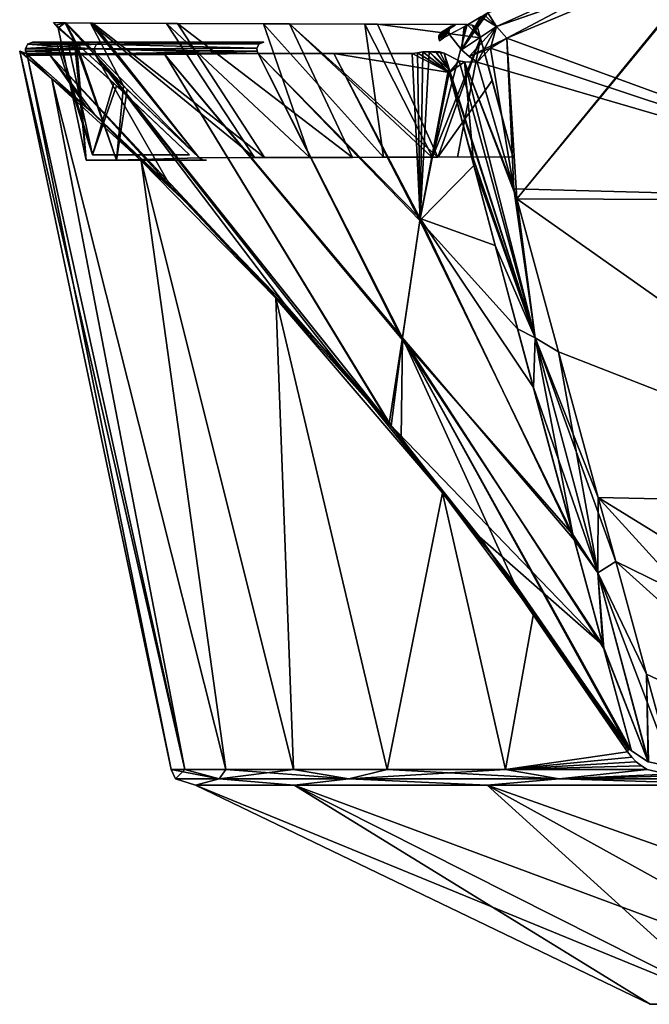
# Model space of a CAD drawing. Header units: millimetres. Extents: x -115 to 115, y -44 to 583.
# Tile 9 of 102: x -103 to -76, y 138 to 180. Entities that reach past the tile are written whole.
import ezdxf

# ---------------------------------------------------------------- set-up
doc = ezdxf.new("R2010")
doc.units = ezdxf.units.MM
doc.header["$LTSCALE"] = 67.002822
for name, color, linetype in [('236', 7, 'CONTINUOUS'), ('241', 7, 'CONTINUOUS'), ('242', 7, 'CONTINUOUS'), ('248', 7, 'CONTINUOUS'), ('250', 7, 'CONTINUOUS'), ('251', 7, 'CONTINUOUS'), ('252', 7, 'CONTINUOUS'), ('254', 7, 'CONTINUOUS'), ('274', 7, 'CONTINUOUS'), ('278', 7, 'CONTINUOUS'), ('279', 7, 'CONTINUOUS'), ('280', 7, 'CONTINUOUS'), ('281', 7, 'CONTINUOUS'), ('283', 7, 'CONTINUOUS'), ('284', 7, 'CONTINUOUS'), ('303', 7, 'CONTINUOUS'), ('304', 7, 'CONTINUOUS'), ('305', 7, 'CONTINUOUS'), ('308', 7, 'CONTINUOUS'), ('309', 7, 'CONTINUOUS'), ('432', 7, 'CONTINUOUS'), ('433', 7, 'CONTINUOUS'), ('434', 7, 'CONTINUOUS')]:
    doc.layers.add(name, color=color, linetype=linetype)

msp = doc.modelspace()

# ---------------------------------------------------------------- linework, layer by layer
at = {"layer": '236', "color": 7, "linetype": 'Continuous'}
for points in [[(-76.248, 138.279, -8.014), (-76.248, 138.279, 8.014), (-95.476, 147.547, -10.035), (-76.248, 138.279, -8.014)], [(-91.303, 147.547, -29.666), (-76.248, 138.279, -8.014), (-95.476, 147.547, -10.035), (-91.303, 147.547, -29.666)], [(-76.248, 138.279, 8.014), (-72.916, 138.279, 23.692), (-95.476, 147.547, 10.035), (-76.248, 138.279, 8.014)], [(-95.476, 147.547, -10.035), (-76.248, 138.279, 8.014), (-95.476, 147.547, 10.035), (-95.476, 147.547, -10.035)], [(-95.476, 147.547, 10.035), (-72.916, 138.279, 23.692), (-91.303, 147.547, 29.666), (-95.476, 147.547, 10.035)], [(-72.916, 138.279, -23.692), (-76.248, 138.279, -8.014), (-91.303, 147.547, -29.666), (-72.916, 138.279, -23.692)], [(-83.14, 147.547, -48.001), (-72.916, 138.279, -23.692), (-91.303, 147.547, -29.666), (-83.14, 147.547, -48.001)], [(-72.916, 138.279, 23.692), (-66.397, 138.279, 38.334), (-91.303, 147.547, 29.666), (-72.916, 138.279, 23.692)], [(-91.303, 147.547, 29.666), (-66.397, 138.279, 38.334), (-83.14, 147.547, 48.001), (-91.303, 147.547, 29.666)], [(-66.397, 138.279, -38.334), (-72.916, 138.279, -23.692), (-83.14, 147.547, -48.001), (-66.397, 138.279, -38.334)], [(-71.343, 147.547, -64.238), (-66.397, 138.279, -38.334), (-83.14, 147.547, -48.001), (-71.343, 147.547, -64.238)], [(-66.397, 138.279, 38.334), (-56.976, 138.279, 51.301), (-83.14, 147.547, 48.001), (-66.397, 138.279, 38.334)], [(-83.14, 147.547, 48.001), (-56.976, 138.279, 51.301), (-71.343, 147.547, 64.238), (-83.14, 147.547, 48.001)]]:
    msp.add_3dface(points, dxfattribs=at)
at = {"layer": '241', "color": 7, "linetype": 'Continuous'}
for points in [[(-82.307, 179.17, 111.975), (-63.534, 172.296, 115.116), (-73.248, 182.96, 122.57), (-82.307, 179.17, 111.975)], [(-83.001, 178.747, 110.915), (-63.534, 172.296, 115.116), (-82.307, 179.17, 111.975), (-83.001, 178.747, 110.915)], [(-83.556, 178.152, 109.715), (-63.534, 172.296, 115.116), (-83.001, 178.747, 110.915), (-83.556, 178.152, 109.715)], [(-82.006, 172.79, 103.499), (-63.534, 172.296, 115.116), (-83.556, 178.152, 109.715), (-82.006, 172.79, 103.499)], [(-81.889, 172.365, 102.973), (-63.534, 172.296, 115.116), (-82.006, 172.79, 103.499), (-81.889, 172.365, 102.973)], [(-63.534, 172.296, 115.116), (-81.889, 172.365, 102.973), (-63.511, 159.411, 95.943), (-63.534, 172.296, 115.116)], [(-63.511, 159.411, 95.943), (-81.889, 172.365, 102.973), (-80.119, 165.893, 94.331), (-63.511, 159.411, 95.943)], [(-78.441, 159.734, 84.802), (-63.511, 159.411, 95.943), (-80.119, 165.893, 94.331), (-78.441, 159.734, 84.802)], [(-63.511, 159.411, 95.943), (-78.441, 159.734, 84.802), (-59.962, 148.328, 76.775), (-63.511, 159.411, 95.943)], [(-59.962, 148.328, 76.775), (-78.441, 159.734, 84.802), (-77.704, 157.02, 80.078), (-59.962, 148.328, 76.775)], [(-68.064, 148.328, 69.693), (-59.962, 148.328, 76.775), (-77.704, 157.02, 80.078), (-68.064, 148.328, 69.693)], [(-76.405, 152.255, 70.772), (-68.064, 148.328, 69.693), (-77.704, 157.02, 80.078), (-76.405, 152.255, 70.772)], [(-75.335, 148.328, 61.762), (-68.064, 148.328, 69.693), (-76.405, 152.255, 70.772), (-75.335, 148.328, 61.762)]]:
    msp.add_3dface(points, dxfattribs=at)
at = {"layer": '242', "color": 7, "linetype": 'Continuous'}
for points in [[(-82.307, 179.17, -111.975), (-73.249, 182.959, -122.569), (-81.889, 172.365, -102.972), (-82.307, 179.17, -111.975)], [(-73.249, 182.959, -122.569), (-73.143, 183, -122.68), (-81.889, 172.365, -102.972), (-73.249, 182.959, -122.569)], [(-81.889, 172.365, -102.972), (-73.143, 183, -122.68), (-63.534, 172.296, -115.116), (-81.889, 172.365, -102.972)], [(-83.005, 178.744, -110.907), (-82.307, 179.17, -111.975), (-82.006, 172.79, -103.498), (-83.005, 178.744, -110.907)], [(-82.006, 172.79, -103.498), (-82.307, 179.17, -111.975), (-81.889, 172.365, -102.972), (-82.006, 172.79, -103.498)], [(-83.556, 178.152, -109.715), (-83.005, 178.744, -110.907), (-82.006, 172.79, -103.498), (-83.556, 178.152, -109.715)], [(-63.511, 159.411, -95.943), (-81.889, 172.365, -102.972), (-63.534, 172.296, -115.116), (-63.511, 159.411, -95.943)], [(-81.889, 172.365, -102.972), (-63.511, 159.411, -95.943), (-80.119, 165.893, -94.33), (-81.889, 172.365, -102.972)], [(-63.511, 159.411, -95.943), (-78.441, 159.734, -84.802), (-80.119, 165.893, -94.33), (-63.511, 159.411, -95.943)], [(-59.962, 148.328, -76.775), (-68.064, 148.328, -69.693), (-78.441, 159.734, -84.802), (-59.962, 148.328, -76.775)], [(-78.441, 159.734, -84.802), (-68.064, 148.328, -69.693), (-77.704, 157.019, -80.078), (-78.441, 159.734, -84.802)], [(-63.511, 159.411, -95.943), (-59.962, 148.328, -76.775), (-78.441, 159.734, -84.802), (-63.511, 159.411, -95.943)], [(-77.704, 157.019, -80.078), (-68.064, 148.328, -69.693), (-76.405, 152.256, -70.772), (-77.704, 157.019, -80.078)], [(-68.064, 148.328, -69.693), (-75.335, 148.328, -61.762), (-76.405, 152.256, -70.772), (-68.064, 148.328, -69.693)]]:
    msp.add_3dface(points, dxfattribs=at)
at = {"layer": '248', "color": 7, "linetype": 'Continuous'}
for points in [[(-82.75, 179.662, 112.142), (-73.698, 183.738, 122.94), (-83.106, 180.238, 112.213), (-82.75, 179.662, 112.142)], [(-82.307, 179.17, 111.975), (-73.698, 183.738, 122.94), (-82.75, 179.662, 112.142), (-82.307, 179.17, 111.975)], [(-82.307, 179.17, 111.975), (-73.248, 182.96, 122.57), (-73.698, 183.738, 122.94), (-82.307, 179.17, 111.975)]]:
    msp.add_3dface(points, dxfattribs=at)
at = {"layer": '250', "color": 7, "linetype": 'Continuous'}
for points in [[(-82.75, 179.662, 112.142), (-83.106, 180.238, 112.213), (-84.22, 178.674, 109.681), (-82.75, 179.662, 112.142)], [(-83.106, 180.238, 112.213), (-83.255, 180.152, 112.003), (-84.22, 178.674, 109.681), (-83.106, 180.238, 112.213)], [(-83.255, 180.152, 112.003), (-83.401, 180.065, 111.79), (-84.22, 178.674, 109.681), (-83.255, 180.152, 112.003)], [(-84.22, 178.674, 109.681), (-83.401, 180.065, 111.79), (-84.108, 179.655, 110.667), (-84.22, 178.674, 109.681)], [(-84.73, 179.325, 109.521), (-84.22, 178.674, 109.681), (-84.108, 179.655, 110.667), (-84.73, 179.325, 109.521)], [(-83.905, 178.394, 109.714), (-82.75, 179.662, 112.142), (-84.22, 178.674, 109.681), (-83.905, 178.394, 109.714)], [(-83.556, 178.152, 109.715), (-82.75, 179.662, 112.142), (-83.905, 178.394, 109.714), (-83.556, 178.152, 109.715)], [(-83.556, 178.152, 109.715), (-83.001, 178.747, 110.915), (-82.75, 179.662, 112.142), (-83.556, 178.152, 109.715)], [(-83.001, 178.747, 110.915), (-82.307, 179.17, 111.975), (-82.75, 179.662, 112.142), (-83.001, 178.747, 110.915)]]:
    msp.add_3dface(points, dxfattribs=at)
at = {"layer": '251', "color": 7, "linetype": 'Continuous'}
for points in [[(-102.541, 178.437, 9.051), (-99.757, 175.973, 23.189), (-101.616, 178.455, 27.008), (-102.541, 178.437, 9.051)], [(-101.616, 178.455, 27.008), (-89.418, 165.362, 45.179), (-99.71, 178.475, 45.097), (-101.616, 178.455, 27.008)], [(-95.31, 171.689, 34.926), (-89.418, 165.362, 45.179), (-101.616, 178.455, 27.008), (-95.31, 171.689, 34.926)], [(-99.757, 175.973, 23.189), (-95.31, 171.689, 34.926), (-101.616, 178.455, 27.008), (-99.757, 175.973, 23.189)], [(-99.71, 178.475, 45.097), (-87.278, 162.857, 48.106), (-96.775, 178.48, 63.258), (-99.71, 178.475, 45.097)], [(-89.418, 165.362, 45.179), (-87.278, 162.857, 48.106), (-99.71, 178.475, 45.097), (-89.418, 165.362, 45.179)], [(-96.775, 178.48, 63.258), (-86.732, 166.413, 68.241), (-92.82, 178.517, 81.421), (-96.775, 178.48, 63.258)], [(-87.278, 162.857, 48.106), (-86.732, 166.413, 68.241), (-96.775, 178.48, 63.258), (-87.278, 162.857, 48.106)], [(-92.82, 178.517, 81.421), (-85.99, 171.458, 87.904), (-89.626, 178.521, 93.315), (-92.82, 178.517, 81.421)], [(-86.732, 166.413, 68.241), (-85.99, 171.458, 87.904), (-92.82, 178.517, 81.421), (-86.732, 166.413, 68.241)], [(-84.747, 177.723, 107.196), (-86.316, 178.527, 104.095), (-89.626, 178.521, 93.315), (-84.747, 177.723, 107.196)], [(-85.99, 171.458, 87.904), (-84.747, 177.723, 107.196), (-89.626, 178.521, 93.315), (-85.99, 171.458, 87.904)], [(-86.089, 178.542, 104.82), (-86.316, 178.527, 104.095), (-84.747, 177.723, 107.196), (-86.089, 178.542, 104.82)], [(-85.866, 178.585, 105.592), (-86.089, 178.542, 104.82), (-84.747, 177.723, 107.196), (-85.866, 178.585, 105.592)], [(-85.589, 178.593, 106.446), (-85.866, 178.585, 105.592), (-84.747, 177.723, 107.196), (-85.589, 178.593, 106.446)], [(-85.322, 178.604, 107.268), (-85.589, 178.593, 106.446), (-84.955, 178.537, 108.224), (-85.322, 178.604, 107.268)], [(-84.955, 178.537, 108.224), (-85.589, 178.593, 106.446), (-84.747, 177.723, 107.196), (-84.955, 178.537, 108.224)], [(-85.137, 178.588, 107.786), (-85.322, 178.604, 107.268), (-84.955, 178.537, 108.224), (-85.137, 178.588, 107.786)], [(-84.747, 177.723, 107.196), (-85.99, 171.458, 87.904), (-83.7, 173.773, 102.323), (-84.747, 177.723, 107.196)], [(-83.7, 173.773, 102.323), (-85.99, 171.458, 87.904), (-81.851, 166.872, 92.976), (-83.7, 173.773, 102.323)], [(-85.99, 171.458, 87.904), (-86.732, 166.413, 68.241), (-79.51, 158.168, 78.79), (-85.99, 171.458, 87.904)], [(-81.851, 166.872, 92.976), (-85.99, 171.458, 87.904), (-79.51, 158.168, 78.79), (-81.851, 166.872, 92.976)], [(-86.732, 166.413, 68.241), (-87.278, 162.857, 48.106), (-78.248, 153.48, 69.486), (-86.732, 166.413, 68.241)], [(-79.51, 158.168, 78.79), (-86.732, 166.413, 68.241), (-78.248, 153.48, 69.486), (-79.51, 158.168, 78.79)], [(-78.248, 153.48, 69.486), (-87.278, 162.857, 48.106), (-83.46, 158.07, 52.597), (-78.248, 153.48, 69.486)], [(-77.042, 149.004, 58.881), (-78.248, 153.48, 69.486), (-83.46, 158.07, 52.597), (-77.042, 149.004, 58.881)], [(-77.102, 149.059, 58.642), (-77.042, 149.004, 58.881), (-83.46, 158.07, 52.597), (-77.102, 149.059, 58.642)], [(-77.163, 149.114, 58.404), (-77.102, 149.059, 58.642), (-83.46, 158.07, 52.597), (-77.163, 149.114, 58.404)]]:
    msp.add_3dface(points, dxfattribs=at)
at = {"layer": '252', "color": 7, "linetype": 'Continuous'}
for points in [[(-84.076, 179.673, -110.722), (-83.401, 180.065, -111.79), (-84.22, 178.674, -109.681), (-84.076, 179.673, -110.722)], [(-84.22, 178.674, -109.681), (-83.401, 180.065, -111.79), (-82.75, 179.662, -112.142), (-84.22, 178.674, -109.681)], [(-83.401, 180.065, -111.79), (-83.255, 180.152, -112.003), (-82.75, 179.662, -112.142), (-83.401, 180.065, -111.79)], [(-83.255, 180.152, -112.003), (-83.106, 180.238, -112.213), (-82.75, 179.662, -112.142), (-83.255, 180.152, -112.003)], [(-84.73, 179.325, -109.521), (-84.076, 179.673, -110.722), (-84.22, 178.674, -109.681), (-84.73, 179.325, -109.521)], [(-83.905, 178.394, -109.714), (-84.22, 178.674, -109.681), (-82.75, 179.662, -112.142), (-83.905, 178.394, -109.714)], [(-82.307, 179.17, -111.975), (-83.905, 178.394, -109.714), (-82.75, 179.662, -112.142), (-82.307, 179.17, -111.975)], [(-82.307, 179.17, -111.975), (-83.005, 178.744, -110.907), (-83.905, 178.394, -109.714), (-82.307, 179.17, -111.975)], [(-83.005, 178.744, -110.907), (-83.556, 178.152, -109.715), (-83.905, 178.394, -109.714), (-83.005, 178.744, -110.907)]]:
    msp.add_3dface(points, dxfattribs=at)
at = {"layer": '254', "color": 7, "linetype": 'Continuous'}
for points in [[(-82.75, 179.662, -112.142), (-83.106, 180.238, -112.213), (-73.698, 183.738, -122.94), (-82.75, 179.662, -112.142)], [(-73.143, 183, -122.68), (-82.75, 179.662, -112.142), (-73.698, 183.738, -122.94), (-73.143, 183, -122.68)], [(-73.143, 183, -122.68), (-73.249, 182.959, -122.569), (-82.75, 179.662, -112.142), (-73.143, 183, -122.68)], [(-73.249, 182.959, -122.569), (-82.307, 179.17, -111.975), (-82.75, 179.662, -112.142), (-73.249, 182.959, -122.569)]]:
    msp.add_3dface(points, dxfattribs=at)
at = {"layer": '274', "color": 7, "linetype": 'Continuous'}
for points in [[(-96.325, 147.828), (-94.474, 147.828, 18.792), (-96.5, 148.218), (-96.325, 147.828)], [(-96.5, 148.218), (-94.474, 147.828, 18.792), (-95.921, 148.218, 10.557), (-96.5, 148.218)], [(-95.921, 148.218, -10.557), (-96.325, 147.828), (-96.5, 148.218), (-95.921, 148.218, -10.557)], [(-94.474, 147.828, -18.792), (-96.325, 147.828), (-95.921, 148.218, -10.557), (-94.474, 147.828, -18.792)], [(-95.921, 148.218, 10.557), (-94.474, 147.828, 18.792), (-94.19, 148.218, 20.988), (-95.921, 148.218, 10.557)], [(-94.19, 148.218, -20.988), (-94.474, 147.828, -18.792), (-95.921, 148.218, -10.557), (-94.19, 148.218, -20.988)], [(-94.474, 147.828, 18.792), (-88.992, 147.828, 36.862), (-94.19, 148.218, 20.988), (-94.474, 147.828, 18.792)], [(-88.992, 147.828, -36.862), (-94.474, 147.828, -18.792), (-91.329, 148.218, -31.167), (-88.992, 147.828, -36.862)], [(-91.329, 148.218, -31.167), (-94.474, 147.828, -18.792), (-94.19, 148.218, -20.988), (-91.329, 148.218, -31.167)], [(-94.19, 148.218, 20.988), (-88.992, 147.828, 36.862), (-91.329, 148.218, 31.167), (-94.19, 148.218, 20.988)], [(-91.329, 148.218, 31.167), (-88.992, 147.828, 36.862), (-87.371, 148.218, 40.971), (-91.329, 148.218, 31.167)], [(-87.371, 148.218, -40.971), (-88.992, 147.828, -36.862), (-91.329, 148.218, -31.167), (-87.371, 148.218, -40.971)], [(-88.992, 147.828, 36.862), (-80.091, 147.828, 53.515), (-87.371, 148.218, 40.971), (-88.992, 147.828, 36.862)], [(-80.091, 147.828, -53.515), (-88.992, 147.828, -36.862), (-82.364, 148.218, -50.284), (-80.091, 147.828, -53.515)], [(-82.364, 148.218, -50.284), (-88.992, 147.828, -36.862), (-87.371, 148.218, -40.971), (-82.364, 148.218, -50.284)], [(-87.371, 148.218, 40.971), (-80.091, 147.828, 53.515), (-82.364, 148.218, 50.284), (-87.371, 148.218, 40.971)], [(-82.364, 148.218, 50.284), (-80.091, 147.828, 53.515), (-76.369, 148.218, 58.993), (-82.364, 148.218, 50.284)], [(-76.369, 148.218, -58.993), (-80.091, 147.828, -53.515), (-82.364, 148.218, -50.284), (-76.369, 148.218, -58.993)], [(-76.369, 148.218, 58.993), (-80.091, 147.828, 53.515), (-75.506, 148.022, 59.991), (-76.369, 148.218, 58.993)], [(-75.507, 148.022, -59.99), (-80.091, 147.828, -53.515), (-76.369, 148.218, -58.993), (-75.507, 148.022, -59.99)], [(-74.558, 147.967, -61.125), (-80.091, 147.828, -53.515), (-75.507, 148.022, -59.99), (-74.558, 147.967, -61.125)], [(-75.506, 148.022, 59.991), (-80.091, 147.828, 53.515), (-74.558, 147.967, 61.125), (-75.506, 148.022, 59.991)], [(-80.091, 147.828, -53.515), (-74.558, 147.967, -61.125), (-68.112, 147.828, -68.112), (-80.091, 147.828, -53.515)], [(-80.091, 147.828, 53.515), (-68.112, 147.828, 68.112), (-74.558, 147.967, 61.125), (-80.091, 147.828, 53.515)], [(-95.476, 147.547, -10.035), (-95.476, 147.547, 10.035), (-96.325, 147.828), (-95.476, 147.547, -10.035)], [(-95.476, 147.547, -10.035), (-96.325, 147.828), (-94.474, 147.828, -18.792), (-95.476, 147.547, -10.035)], [(-95.476, 147.547, 10.035), (-94.474, 147.828, 18.792), (-96.325, 147.828), (-95.476, 147.547, 10.035)], [(-91.303, 147.547, -29.666), (-95.476, 147.547, -10.035), (-94.474, 147.828, -18.792), (-91.303, 147.547, -29.666)], [(-95.476, 147.547, 10.035), (-91.303, 147.547, 29.666), (-94.474, 147.828, 18.792), (-95.476, 147.547, 10.035)], [(-91.303, 147.547, -29.666), (-94.474, 147.828, -18.792), (-88.992, 147.828, -36.862), (-91.303, 147.547, -29.666)], [(-91.303, 147.547, 29.666), (-88.992, 147.828, 36.862), (-94.474, 147.828, 18.792), (-91.303, 147.547, 29.666)], [(-83.14, 147.547, -48.001), (-91.303, 147.547, -29.666), (-88.992, 147.828, -36.862), (-83.14, 147.547, -48.001)], [(-91.303, 147.547, 29.666), (-83.14, 147.547, 48.001), (-88.992, 147.828, 36.862), (-91.303, 147.547, 29.666)], [(-83.14, 147.547, -48.001), (-88.992, 147.828, -36.862), (-80.091, 147.828, -53.515), (-83.14, 147.547, -48.001)], [(-83.14, 147.547, 48.001), (-80.091, 147.828, 53.515), (-88.992, 147.828, 36.862), (-83.14, 147.547, 48.001)], [(-71.343, 147.547, -64.238), (-83.14, 147.547, -48.001), (-80.091, 147.828, -53.515), (-71.343, 147.547, -64.238)], [(-83.14, 147.547, 48.001), (-71.343, 147.547, 64.238), (-80.091, 147.828, 53.515), (-83.14, 147.547, 48.001)], [(-71.343, 147.547, -64.238), (-80.091, 147.828, -53.515), (-68.112, 147.828, -68.112), (-71.343, 147.547, -64.238)], [(-71.343, 147.547, 64.238), (-68.112, 147.828, 68.112), (-80.091, 147.828, 53.515), (-71.343, 147.547, 64.238)]]:
    msp.add_3dface(points, dxfattribs=at)
at = {"layer": '278', "color": 7, "linetype": 'Continuous'}
for points in [[(-96.5, 148.218), (-95.921, 148.218, 10.557), (-102.908, 178.613, 0), (-96.5, 148.218)], [(-102.56, 178.32, -7.669), (-96.5, 148.218), (-102.908, 178.613, 0), (-102.56, 178.32, -7.669)], [(-102.908, 178.613, 0), (-95.921, 148.218, 10.557), (-102.56, 178.32, 7.669), (-102.908, 178.613, 0)], [(-95.921, 148.218, -10.557), (-96.5, 148.218), (-102.56, 178.32, -7.669), (-95.921, 148.218, -10.557)], [(-101.552, 177.452, -15.064), (-95.921, 148.218, -10.557), (-102.56, 178.32, -7.669), (-101.552, 177.452, -15.064)], [(-102.56, 178.32, 7.669), (-95.921, 148.218, 10.557), (-101.552, 177.452, 15.063), (-102.56, 178.32, 7.669)], [(-94.19, 148.218, -20.988), (-95.921, 148.218, -10.557), (-101.552, 177.452, -15.064), (-94.19, 148.218, -20.988)], [(-97.775, 173.982, -28.811), (-94.19, 148.218, -20.988), (-101.552, 177.452, -15.064), (-97.775, 173.982, -28.811)], [(-95.921, 148.218, 10.557), (-94.19, 148.218, 20.988), (-101.552, 177.452, 15.063), (-95.921, 148.218, 10.557)], [(-101.552, 177.452, 15.063), (-94.19, 148.218, 20.988), (-97.776, 173.983, 28.809), (-101.552, 177.452, 15.063)], [(-94.19, 148.218, 20.988), (-91.329, 148.218, 31.167), (-97.776, 173.983, 28.809), (-94.19, 148.218, 20.988)], [(-97.776, 173.983, 28.809), (-91.329, 148.218, 31.167), (-92.073, 168.168, 40.796), (-97.776, 173.983, 28.809)], [(-91.329, 148.218, -31.167), (-94.19, 148.218, -20.988), (-97.775, 173.982, -28.811), (-91.329, 148.218, -31.167)], [(-92.071, 168.166, -40.8), (-91.329, 148.218, -31.167), (-97.775, 173.982, -28.811), (-92.071, 168.166, -40.8)], [(-91.329, 148.218, 31.167), (-87.371, 148.218, 40.971), (-92.073, 168.168, 40.796), (-91.329, 148.218, 31.167)], [(-92.073, 168.168, 40.796), (-87.371, 148.218, 40.971), (-85.031, 159.926, 50.641), (-92.073, 168.168, 40.796)], [(-87.371, 148.218, -40.971), (-91.329, 148.218, -31.167), (-92.071, 168.166, -40.8), (-87.371, 148.218, -40.971)], [(-85.028, 159.922, -50.645), (-87.371, 148.218, -40.971), (-92.071, 168.166, -40.8), (-85.028, 159.922, -50.645)], [(-87.371, 148.218, 40.971), (-82.364, 148.218, 50.284), (-85.031, 159.926, 50.641), (-87.371, 148.218, 40.971)], [(-82.364, 148.218, -50.284), (-87.371, 148.218, -40.971), (-85.028, 159.922, -50.645), (-82.364, 148.218, -50.284)], [(-85.031, 159.926, 50.641), (-82.364, 148.218, 50.284), (-81.179, 154.808, 54.703), (-85.031, 159.926, 50.641)], [(-81.175, 154.803, -54.707), (-82.364, 148.218, -50.284), (-85.028, 159.922, -50.645), (-81.175, 154.803, -54.707)], [(-81.179, 154.808, 54.703), (-82.364, 148.218, 50.284), (-77.201, 148.966, 58.161), (-81.179, 154.808, 54.703)], [(-77.201, 148.966, -58.161), (-82.364, 148.218, -50.284), (-81.175, 154.803, -54.707), (-77.201, 148.966, -58.161)], [(-82.364, 148.218, -50.284), (-77.201, 148.966, -58.161), (-77.026, 148.736, -58.312), (-82.364, 148.218, -50.284)], [(-77.201, 148.966, 58.161), (-82.364, 148.218, 50.284), (-77.027, 148.736, 58.312), (-77.201, 148.966, 58.161)], [(-76.834, 148.541, -58.498), (-82.364, 148.218, -50.284), (-77.026, 148.736, -58.312), (-76.834, 148.541, -58.498)], [(-77.027, 148.736, 58.312), (-82.364, 148.218, 50.284), (-76.834, 148.541, 58.498), (-77.027, 148.736, 58.312)], [(-76.614, 148.367, -58.726), (-82.364, 148.218, -50.284), (-76.834, 148.541, -58.498), (-76.614, 148.367, -58.726)], [(-76.834, 148.541, 58.498), (-82.364, 148.218, 50.284), (-76.614, 148.367, 58.726), (-76.834, 148.541, 58.498)], [(-76.369, 148.218, -58.993), (-82.364, 148.218, -50.284), (-76.614, 148.367, -58.726), (-76.369, 148.218, -58.993)], [(-82.364, 148.218, 50.284), (-76.369, 148.218, 58.993), (-76.614, 148.367, 58.726), (-82.364, 148.218, 50.284)]]:
    msp.add_3dface(points, dxfattribs=at)
at = {"layer": '279', "color": 7, "linetype": 'Continuous'}
for points in [[(-102.56, 178.32, -7.669), (-102.908, 178.613, 0), (-102.823, 178.595, -4.237), (-102.56, 178.32, -7.669)], [(-102.627, 178.507, -8.111), (-102.56, 178.32, -7.669), (-102.823, 178.595, -4.237), (-102.627, 178.507, -8.111)], [(-102.586, 178.474, -8.575), (-102.56, 178.32, -7.669), (-102.627, 178.507, -8.111), (-102.586, 178.474, -8.575)], [(-102.543, 178.439, -9.038), (-102.56, 178.32, -7.669), (-102.586, 178.474, -8.575), (-102.543, 178.439, -9.038)], [(-101.552, 177.452, -15.064), (-102.56, 178.32, -7.669), (-102.543, 178.439, -9.038), (-101.552, 177.452, -15.064)], [(-100.126, 176.31, -21.885), (-101.552, 177.452, -15.064), (-102.543, 178.439, -9.038), (-100.126, 176.31, -21.885)], [(-97.775, 173.982, -28.811), (-101.552, 177.452, -15.064), (-100.126, 176.31, -21.885), (-97.775, 173.982, -28.811)], [(-96.528, 172.905, -32.245), (-97.775, 173.982, -28.811), (-100.126, 176.31, -21.885), (-96.528, 172.905, -32.245)], [(-92.071, 168.166, -40.8), (-97.775, 173.982, -28.811), (-96.528, 172.905, -32.245), (-92.071, 168.166, -40.8)], [(-91.717, 167.925, -41.624), (-92.071, 168.166, -40.8), (-96.528, 172.905, -32.245), (-91.717, 167.925, -41.624)], [(-85.028, 159.922, -50.645), (-92.071, 168.166, -40.8), (-86.782, 162.259, -48.737), (-85.028, 159.922, -50.645)], [(-86.782, 162.259, -48.737), (-92.071, 168.166, -40.8), (-87.203, 162.766, -48.199), (-86.782, 162.259, -48.737)], [(-87.203, 162.766, -48.199), (-92.071, 168.166, -40.8), (-91.717, 167.925, -41.624), (-87.203, 162.766, -48.199)], [(-82.002, 156.121, -54.105), (-85.028, 159.922, -50.645), (-86.782, 162.259, -48.737), (-82.002, 156.121, -54.105)], [(-81.175, 154.803, -54.707), (-85.028, 159.922, -50.645), (-82.002, 156.121, -54.105), (-81.175, 154.803, -54.707)], [(-77.163, 149.114, -58.404), (-81.175, 154.803, -54.707), (-82.002, 156.121, -54.105), (-77.163, 149.114, -58.404)], [(-77.201, 148.966, -58.161), (-81.175, 154.803, -54.707), (-77.164, 149.048, -58.275), (-77.201, 148.966, -58.161)], [(-77.164, 149.048, -58.275), (-81.175, 154.803, -54.707), (-77.163, 149.114, -58.404), (-77.164, 149.048, -58.275)]]:
    msp.add_3dface(points, dxfattribs=at)
at = {"layer": '280', "color": 7, "linetype": 'Continuous'}
for points in [[(-102.908, 178.613, 0), (-102.56, 178.32, 7.669), (-102.823, 178.595, 4.223), (-102.908, 178.613, 0)], [(-102.823, 178.595, 4.223), (-102.56, 178.32, 7.669), (-102.627, 178.507, 8.111), (-102.823, 178.595, 4.223)], [(-102.56, 178.32, 7.669), (-101.552, 177.452, 15.063), (-102.627, 178.507, 8.111), (-102.56, 178.32, 7.669)], [(-102.627, 178.507, 8.111), (-101.552, 177.452, 15.063), (-102.586, 178.474, 8.576), (-102.627, 178.507, 8.111)], [(-101.552, 177.452, 15.063), (-102.541, 178.437, 9.051), (-102.586, 178.474, 8.576), (-101.552, 177.452, 15.063)], [(-99.757, 175.973, 23.189), (-102.541, 178.437, 9.051), (-101.552, 177.452, 15.063), (-99.757, 175.973, 23.189)], [(-99.757, 175.973, 23.189), (-101.552, 177.452, 15.063), (-97.776, 173.983, 28.809), (-99.757, 175.973, 23.189)], [(-95.31, 171.689, 34.926), (-99.757, 175.973, 23.189), (-97.776, 173.983, 28.809), (-95.31, 171.689, 34.926)], [(-95.31, 171.689, 34.926), (-97.776, 173.983, 28.809), (-92.073, 168.168, 40.796), (-95.31, 171.689, 34.926)], [(-89.418, 165.362, 45.179), (-95.31, 171.689, 34.926), (-92.073, 168.168, 40.796), (-89.418, 165.362, 45.179)], [(-89.418, 165.362, 45.179), (-92.073, 168.168, 40.796), (-85.031, 159.926, 50.641), (-89.418, 165.362, 45.179)], [(-87.278, 162.857, 48.106), (-89.418, 165.362, 45.179), (-85.031, 159.926, 50.641), (-87.278, 162.857, 48.106)], [(-83.46, 158.07, 52.597), (-87.278, 162.857, 48.106), (-85.031, 159.926, 50.641), (-83.46, 158.07, 52.597)], [(-83.46, 158.07, 52.597), (-85.031, 159.926, 50.641), (-81.179, 154.808, 54.703), (-83.46, 158.07, 52.597)], [(-77.163, 149.114, 58.404), (-83.46, 158.07, 52.597), (-77.164, 149.047, 58.275), (-77.163, 149.114, 58.404)], [(-83.46, 158.07, 52.597), (-81.179, 154.808, 54.703), (-77.201, 148.966, 58.161), (-83.46, 158.07, 52.597)], [(-83.46, 158.07, 52.597), (-77.201, 148.966, 58.161), (-77.164, 149.047, 58.275), (-83.46, 158.07, 52.597)]]:
    msp.add_3dface(points, dxfattribs=at)
at = {"layer": '281', "color": 7, "linetype": 'Continuous'}
for points in [[(-100.126, 176.31, -21.885), (-102.543, 178.439, -9.038), (-101.616, 178.455, -27.008), (-100.126, 176.31, -21.885)], [(-99.71, 178.475, -45.097), (-96.528, 172.905, -32.245), (-101.616, 178.455, -27.008), (-99.71, 178.475, -45.097)], [(-96.528, 172.905, -32.245), (-100.126, 176.31, -21.885), (-101.616, 178.455, -27.008), (-96.528, 172.905, -32.245)], [(-96.775, 178.48, -63.258), (-87.203, 162.766, -48.199), (-99.71, 178.475, -45.097), (-96.775, 178.48, -63.258)], [(-87.203, 162.766, -48.199), (-91.717, 167.925, -41.624), (-99.71, 178.475, -45.097), (-87.203, 162.766, -48.199)], [(-91.717, 167.925, -41.624), (-96.528, 172.905, -32.245), (-99.71, 178.475, -45.097), (-91.717, 167.925, -41.624)], [(-96.775, 178.48, -63.258), (-92.82, 178.517, -81.421), (-86.723, 166.481, -68.547), (-96.775, 178.48, -63.258)], [(-87.203, 162.766, -48.199), (-96.775, 178.48, -63.258), (-86.723, 166.481, -68.547), (-87.203, 162.766, -48.199)], [(-92.82, 178.517, -81.421), (-89.626, 178.521, -93.315), (-85.976, 171.543, -88.192), (-92.82, 178.517, -81.421)], [(-86.723, 166.481, -68.547), (-92.82, 178.517, -81.421), (-85.976, 171.543, -88.192), (-86.723, 166.481, -68.547)], [(-89.626, 178.521, -93.315), (-86.316, 178.527, -104.095), (-85.976, 171.543, -88.192), (-89.626, 178.521, -93.315)], [(-86.316, 178.527, -104.095), (-86.089, 178.542, -104.82), (-85.976, 171.543, -88.192), (-86.316, 178.527, -104.095)], [(-86.089, 178.542, -104.82), (-85.866, 178.585, -105.592), (-85.976, 171.543, -88.192), (-86.089, 178.542, -104.82)], [(-85.976, 171.543, -88.192), (-85.866, 178.585, -105.592), (-85.589, 178.593, -106.446), (-85.976, 171.543, -88.192)], [(-84.78, 177.852, -107.357), (-85.976, 171.543, -88.192), (-85.589, 178.593, -106.446), (-84.78, 177.852, -107.357)], [(-85.322, 178.604, -107.268), (-84.78, 177.852, -107.357), (-85.589, 178.593, -106.446), (-85.322, 178.604, -107.268)], [(-85.14, 178.589, -107.778), (-84.78, 177.852, -107.357), (-85.322, 178.604, -107.268), (-85.14, 178.589, -107.778)], [(-84.955, 178.537, -108.224), (-84.78, 177.852, -107.357), (-85.14, 178.589, -107.778), (-84.955, 178.537, -108.224)], [(-85.976, 171.543, -88.192), (-84.78, 177.852, -107.357), (-82.798, 170.401, -97.921), (-85.976, 171.543, -88.192)], [(-82.798, 170.401, -97.921), (-84.78, 177.852, -107.357), (-83.969, 174.778, -103.578), (-82.798, 170.401, -97.921)], [(-86.723, 166.481, -68.547), (-85.976, 171.543, -88.192), (-79.444, 157.924, -78.339), (-86.723, 166.481, -68.547)], [(-79.444, 157.924, -78.339), (-85.976, 171.543, -88.192), (-81.181, 164.378, -89.233), (-79.444, 157.924, -78.339)], [(-81.181, 164.378, -89.233), (-85.976, 171.543, -88.192), (-82.798, 170.401, -97.921), (-81.181, 164.378, -89.233)], [(-86.782, 162.259, -48.737), (-87.203, 162.766, -48.199), (-86.723, 166.481, -68.547), (-86.782, 162.259, -48.737)], [(-82.002, 156.121, -54.105), (-86.782, 162.259, -48.737), (-86.723, 166.481, -68.547), (-82.002, 156.121, -54.105)], [(-77.163, 149.114, -58.404), (-82.002, 156.121, -54.105), (-86.723, 166.481, -68.547), (-77.163, 149.114, -58.404)], [(-77.163, 149.114, -58.404), (-86.723, 166.481, -68.547), (-77.102, 149.059, -58.642), (-77.163, 149.114, -58.404)], [(-77.102, 149.059, -58.642), (-86.723, 166.481, -68.547), (-77.042, 149.004, -58.881), (-77.102, 149.059, -58.642)], [(-77.042, 149.004, -58.881), (-86.723, 166.481, -68.547), (-78.208, 153.331, -69.164), (-77.042, 149.004, -58.881)], [(-78.208, 153.331, -69.164), (-86.723, 166.481, -68.547), (-79.444, 157.924, -78.339), (-78.208, 153.331, -69.164)]]:
    msp.add_3dface(points, dxfattribs=at)
at = {"layer": '283', "color": 7, "linetype": 'Continuous'}
for points in [[(-84.78, 177.852, -107.357), (-84.955, 178.537, -108.224), (-81.109, 166.491, -94.155), (-84.78, 177.852, -107.357)], [(-81.109, 166.491, -94.155), (-84.955, 178.537, -108.224), (-84.321, 178.21, -108.971), (-81.109, 166.491, -94.155)], [(-84.094, 178.163, -109.206), (-81.109, 166.491, -94.155), (-84.321, 178.21, -108.971), (-84.094, 178.163, -109.206)], [(-83.556, 178.152, -109.715), (-82.006, 172.79, -103.498), (-84.094, 178.163, -109.206), (-83.556, 178.152, -109.715)], [(-82.006, 172.79, -103.498), (-81.889, 172.365, -102.972), (-84.094, 178.163, -109.206), (-82.006, 172.79, -103.498)], [(-84.094, 178.163, -109.206), (-81.889, 172.365, -102.972), (-81.109, 166.491, -94.155), (-84.094, 178.163, -109.206)], [(-83.969, 174.778, -103.578), (-84.78, 177.852, -107.357), (-81.109, 166.491, -94.155), (-83.969, 174.778, -103.578)], [(-82.798, 170.401, -97.921), (-83.969, 174.778, -103.578), (-81.109, 166.491, -94.155), (-82.798, 170.401, -97.921)], [(-81.889, 172.365, -102.972), (-80.119, 165.893, -94.33), (-81.109, 166.491, -94.155), (-81.889, 172.365, -102.972)], [(-81.181, 164.378, -89.233), (-82.798, 170.401, -97.921), (-81.109, 166.491, -94.155), (-81.181, 164.378, -89.233)], [(-81.181, 164.378, -89.233), (-81.109, 166.491, -94.155), (-78.464, 156.541, -77.857), (-81.181, 164.378, -89.233)], [(-78.441, 159.734, -84.802), (-77.704, 157.019, -80.078), (-81.109, 166.491, -94.155), (-78.441, 159.734, -84.802)], [(-80.119, 165.893, -94.33), (-78.441, 159.734, -84.802), (-81.109, 166.491, -94.155), (-80.119, 165.893, -94.33)], [(-81.109, 166.491, -94.155), (-77.704, 157.019, -80.078), (-78.464, 156.541, -77.857), (-81.109, 166.491, -94.155)], [(-79.444, 157.924, -78.339), (-81.181, 164.378, -89.233), (-78.464, 156.541, -77.857), (-79.444, 157.924, -78.339)], [(-78.208, 153.331, -69.164), (-79.444, 157.924, -78.339), (-78.464, 156.541, -77.857), (-78.208, 153.331, -69.164)], [(-77.704, 157.019, -80.078), (-76.405, 152.256, -70.772), (-78.464, 156.541, -77.857), (-77.704, 157.019, -80.078)], [(-76.405, 152.256, -70.772), (-75.335, 148.328, -61.762), (-78.464, 156.541, -77.857), (-76.405, 152.256, -70.772)], [(-78.464, 156.541, -77.857), (-75.335, 148.328, -61.762), (-76.318, 148.536, -60.482), (-78.464, 156.541, -77.857)], [(-78.208, 153.331, -69.164), (-78.464, 156.541, -77.857), (-76.334, 148.542, -60.455), (-78.208, 153.331, -69.164)], [(-76.334, 148.542, -60.455), (-78.464, 156.541, -77.857), (-76.318, 148.536, -60.482), (-76.334, 148.542, -60.455)], [(-77.042, 149.004, -58.881), (-78.208, 153.331, -69.164), (-76.334, 148.542, -60.455), (-77.042, 149.004, -58.881)]]:
    msp.add_3dface(points, dxfattribs=at)
at = {"layer": '284', "color": 7, "linetype": 'Continuous'}
for points in [[(-84.955, 178.537, 108.224), (-84.747, 177.723, 107.196), (-84.329, 178.213, 108.963), (-84.955, 178.537, 108.224)], [(-84.747, 177.723, 107.196), (-84.096, 178.163, 109.205), (-84.329, 178.213, 108.963), (-84.747, 177.723, 107.196)], [(-84.747, 177.723, 107.196), (-83.7, 173.773, 102.323), (-84.096, 178.163, 109.205), (-84.747, 177.723, 107.196)], [(-82.006, 172.79, 103.499), (-83.556, 178.152, 109.715), (-84.096, 178.163, 109.205), (-82.006, 172.79, 103.499)], [(-81.109, 166.491, 94.155), (-82.006, 172.79, 103.499), (-84.096, 178.163, 109.205), (-81.109, 166.491, 94.155)], [(-83.7, 173.773, 102.323), (-81.109, 166.491, 94.155), (-84.096, 178.163, 109.205), (-83.7, 173.773, 102.323)], [(-83.7, 173.773, 102.323), (-81.851, 166.872, 92.976), (-81.109, 166.491, 94.155), (-83.7, 173.773, 102.323)], [(-81.889, 172.365, 102.973), (-82.006, 172.79, 103.499), (-81.109, 166.491, 94.155), (-81.889, 172.365, 102.973)], [(-80.119, 165.893, 94.331), (-81.889, 172.365, 102.973), (-81.109, 166.491, 94.155), (-80.119, 165.893, 94.331)], [(-81.851, 166.872, 92.976), (-79.51, 158.168, 78.79), (-81.109, 166.491, 94.155), (-81.851, 166.872, 92.976)], [(-78.464, 156.541, 77.857), (-80.119, 165.893, 94.331), (-81.109, 166.491, 94.155), (-78.464, 156.541, 77.857)], [(-79.51, 158.168, 78.79), (-78.464, 156.541, 77.857), (-81.109, 166.491, 94.155), (-79.51, 158.168, 78.79)], [(-78.441, 159.734, 84.802), (-80.119, 165.893, 94.331), (-78.464, 156.541, 77.857), (-78.441, 159.734, 84.802)], [(-77.704, 157.02, 80.078), (-78.441, 159.734, 84.802), (-78.464, 156.541, 77.857), (-77.704, 157.02, 80.078)], [(-79.51, 158.168, 78.79), (-78.248, 153.48, 69.486), (-78.464, 156.541, 77.857), (-79.51, 158.168, 78.79)], [(-76.405, 152.255, 70.772), (-77.704, 157.02, 80.078), (-78.464, 156.541, 77.857), (-76.405, 152.255, 70.772)], [(-76.334, 148.542, 60.455), (-76.405, 152.255, 70.772), (-78.464, 156.541, 77.857), (-76.334, 148.542, 60.455)], [(-78.248, 153.48, 69.486), (-76.334, 148.542, 60.455), (-78.464, 156.541, 77.857), (-78.248, 153.48, 69.486)], [(-78.248, 153.48, 69.486), (-77.042, 149.004, 58.881), (-76.334, 148.542, 60.455), (-78.248, 153.48, 69.486)], [(-75.335, 148.328, 61.762), (-76.405, 152.255, 70.772), (-76.319, 148.536, 60.481), (-75.335, 148.328, 61.762)], [(-76.319, 148.536, 60.481), (-76.405, 152.255, 70.772), (-76.334, 148.542, 60.455), (-76.319, 148.536, 60.481)]]:
    msp.add_3dface(points, dxfattribs=at)
at = {"layer": '303', "color": 7, "linetype": 'Continuous'}
for points in [[(-85.079, 179.413, 108.36), (-85.179, 179.257, 108.424), (-84.659, 179.67, 109.391), (-85.079, 179.413, 108.36)], [(-84.659, 179.67, 109.391), (-85.179, 179.257, 108.424), (-84.753, 179.52, 109.478), (-84.659, 179.67, 109.391)], [(-84.994, 179.456, 108.324), (-85.079, 179.413, 108.36), (-84.578, 179.709, 109.341), (-84.994, 179.456, 108.324)], [(-84.578, 179.709, 109.341), (-85.079, 179.413, 108.36), (-84.659, 179.67, 109.391), (-84.578, 179.709, 109.341)], [(-84.721, 179.58, 108.78), (-84.994, 179.456, 108.324), (-84.488, 179.714, 109.296), (-84.721, 179.58, 108.78)], [(-84.488, 179.714, 109.296), (-84.994, 179.456, 108.324), (-84.578, 179.709, 109.341), (-84.488, 179.714, 109.296)], [(-85.179, 179.257, 108.424), (-85.185, 179.158, 108.448), (-84.753, 179.52, 109.478), (-85.179, 179.257, 108.424)], [(-84.753, 179.52, 109.478), (-85.185, 179.158, 108.448), (-84.757, 179.421, 109.507), (-84.753, 179.52, 109.478)], [(-85.185, 179.158, 108.448), (-85.158, 179.062, 108.461), (-84.757, 179.421, 109.507), (-85.185, 179.158, 108.448)], [(-85.158, 179.062, 108.461), (-84.982, 179.184, 108.958), (-84.757, 179.421, 109.507), (-85.158, 179.062, 108.461)], [(-84.899, 179.466, 108.293), (-84.994, 179.456, 108.324), (-84.721, 179.58, 108.78), (-84.899, 179.466, 108.293)], [(-84.982, 179.184, 108.958), (-84.73, 179.325, 109.521), (-84.757, 179.421, 109.507), (-84.982, 179.184, 108.958)]]:
    msp.add_3dface(points, dxfattribs=at)
at = {"layer": '304', "color": 7, "linetype": 'Continuous'}
for points in [[(-102.577, 178.918, 9.039), (-102.669, 178.719, 9.041), (-99.753, 178.722, 45.506), (-102.577, 178.918, 9.039)], [(-102.369, 179, 9.034), (-102.577, 178.918, 9.039), (-99.456, 179, 45.466), (-102.369, 179, 9.034)], [(-99.456, 179, 45.466), (-102.577, 178.918, 9.039), (-99.659, 178.92, 45.494), (-99.456, 179, 45.466)], [(-99.659, 178.92, 45.494), (-102.577, 178.918, 9.039), (-99.753, 178.722, 45.506), (-99.659, 178.92, 45.494)], [(-99.659, 178.92, 45.494), (-99.753, 178.722, 45.506), (-92.879, 178.74, 81.436), (-99.659, 178.92, 45.494)], [(-99.456, 179, 45.466), (-99.659, 178.92, 45.494), (-92.59, 179, 81.364), (-99.456, 179, 45.466)], [(-92.59, 179, 81.364), (-99.659, 178.92, 45.494), (-92.777, 178.93, 81.411), (-92.59, 179, 81.364)], [(-92.777, 178.93, 81.411), (-99.659, 178.92, 45.494), (-92.879, 178.74, 81.436), (-92.777, 178.93, 81.411)], [(-102.669, 178.719, 9.041), (-102.655, 178.607, 9.041), (-99.753, 178.722, 45.506), (-102.669, 178.719, 9.041)], [(-99.753, 178.722, 45.506), (-102.655, 178.607, 9.041), (-99.688, 178.512, 45.498), (-99.753, 178.722, 45.506)], [(-102.655, 178.607, 9.041), (-102.599, 178.506, 9.04), (-99.688, 178.512, 45.498), (-102.655, 178.607, 9.041)], [(-92.879, 178.74, 81.436), (-99.753, 178.722, 45.506), (-92.872, 178.624, 81.434), (-92.879, 178.74, 81.436)], [(-99.753, 178.722, 45.506), (-99.688, 178.512, 45.498), (-92.872, 178.624, 81.434), (-99.753, 178.722, 45.506)], [(-99.688, 178.512, 45.498), (-92.821, 178.517, 81.422), (-92.872, 178.624, 81.434), (-99.688, 178.512, 45.498)]]:
    msp.add_3dface(points, dxfattribs=at)
at = {"layer": '305', "color": 7, "linetype": 'Continuous'}
for points in [[(-101.355, 179), (-101.235, 179, 4.918), (-99.833, 174.238, -10.179), (-101.355, 179)], [(-101.235, 179, -4.918), (-101.355, 179), (-99.833, 174.238, -10.179), (-101.235, 179, -4.918)], [(-101.235, 179, 4.918), (-100.877, 179, 9.824), (-99.833, 174.238, -10.179), (-101.235, 179, 4.918)], [(-100.877, 179, -9.824), (-101.235, 179, -4.918), (-99.833, 174.238, -10.179), (-100.877, 179, -9.824)], [(-100.877, 179, 9.824), (-98.925, 177.262, 20.31), (-99.833, 174.238, 10.179), (-100.877, 179, 9.824)], [(-99.833, 174.238, -10.179), (-100.877, 179, 9.824), (-99.833, 174.238, 10.179), (-99.833, 174.238, -10.179)], [(-98.809, 177.156, -20.758), (-100.877, 179, -9.824), (-99.833, 174.238, -10.179), (-98.809, 177.156, -20.758)], [(-98.925, 177.262, 20.31), (-95.725, 174.238, 30.117), (-99.833, 174.238, 10.179), (-98.925, 177.262, 20.31)], [(-95.725, 174.238, -30.117), (-98.809, 177.156, -20.758), (-99.833, 174.238, -10.179), (-95.725, 174.238, -30.117)]]:
    msp.add_3dface(points, dxfattribs=at)
at = {"layer": '308', "color": 7, "linetype": 'Continuous'}
for points in [[(-102.566, 178.928, -9.039), (-99.659, 178.92, -45.494), (-102.668, 178.733, -9.041), (-102.566, 178.928, -9.039)], [(-99.659, 178.92, -45.494), (-99.753, 178.722, -45.506), (-102.668, 178.733, -9.041), (-99.659, 178.92, -45.494)], [(-102.374, 179, -9.034), (-99.659, 178.92, -45.494), (-102.566, 178.928, -9.039), (-102.374, 179, -9.034)], [(-99.456, 179, -45.466), (-99.659, 178.92, -45.494), (-102.374, 179, -9.034), (-99.456, 179, -45.466)], [(-99.659, 178.92, -45.494), (-92.879, 178.74, -81.436), (-99.753, 178.722, -45.506), (-99.659, 178.92, -45.494)], [(-99.456, 179, -45.466), (-92.777, 178.93, -81.411), (-99.659, 178.92, -45.494), (-99.456, 179, -45.466)], [(-92.777, 178.93, -81.411), (-92.879, 178.74, -81.436), (-99.659, 178.92, -45.494), (-92.777, 178.93, -81.411)], [(-92.589, 179, -81.364), (-92.777, 178.93, -81.411), (-99.456, 179, -45.466), (-92.589, 179, -81.364)], [(-102.668, 178.733, -9.041), (-99.753, 178.722, -45.506), (-102.658, 178.614, -9.041), (-102.668, 178.733, -9.041)], [(-99.753, 178.722, -45.506), (-99.688, 178.512, -45.498), (-102.658, 178.614, -9.041), (-99.753, 178.722, -45.506)], [(-99.688, 178.512, -45.498), (-102.599, 178.506, -9.04), (-102.658, 178.614, -9.041), (-99.688, 178.512, -45.498)], [(-92.879, 178.74, -81.436), (-92.872, 178.624, -81.434), (-99.753, 178.722, -45.506), (-92.879, 178.74, -81.436)], [(-92.872, 178.624, -81.434), (-92.821, 178.517, -81.422), (-99.753, 178.722, -45.506), (-92.872, 178.624, -81.434)], [(-99.753, 178.722, -45.506), (-92.821, 178.517, -81.422), (-99.688, 178.512, -45.498), (-99.753, 178.722, -45.506)]]:
    msp.add_3dface(points, dxfattribs=at)
at = {"layer": '309', "color": 7, "linetype": 'Continuous'}
for points in [[(-84.652, 179.676, -109.386), (-84.751, 179.529, -109.475), (-85.177, 179.266, -108.422), (-84.652, 179.676, -109.386)], [(-85.072, 179.418, -108.356), (-84.652, 179.676, -109.386), (-85.177, 179.266, -108.422), (-85.072, 179.418, -108.356)], [(-84.899, 179.466, -108.293), (-84.652, 179.676, -109.386), (-85.072, 179.418, -108.356), (-84.899, 179.466, -108.293)], [(-84.721, 179.58, -108.78), (-84.652, 179.676, -109.386), (-84.899, 179.466, -108.293), (-84.721, 179.58, -108.78)], [(-84.488, 179.714, -109.296), (-84.652, 179.676, -109.386), (-84.721, 179.58, -108.78), (-84.488, 179.714, -109.296)], [(-84.751, 179.529, -109.475), (-84.758, 179.427, -109.506), (-85.185, 179.163, -108.447), (-84.751, 179.529, -109.475)], [(-85.177, 179.266, -108.422), (-84.751, 179.529, -109.475), (-85.185, 179.163, -108.447), (-85.177, 179.266, -108.422)], [(-85.185, 179.163, -108.447), (-84.758, 179.427, -109.506), (-84.992, 179.179, -108.936), (-85.185, 179.163, -108.447)], [(-84.758, 179.427, -109.506), (-84.73, 179.325, -109.521), (-84.992, 179.179, -108.936), (-84.758, 179.427, -109.506)], [(-85.158, 179.062, -108.461), (-85.185, 179.163, -108.447), (-84.992, 179.179, -108.936), (-85.158, 179.062, -108.461)]]:
    msp.add_3dface(points, dxfattribs=at)
at = {"layer": '432', "color": 7, "linetype": 'Continuous'}
for points in [[(-101.277, 179.6, -0.001), (-100.597, 179.013, -10.586), (-100.096, 174), (-101.277, 179.6, -0.001)], [(-100.513, 178.94, 11.224), (-101.277, 179.6, -0.001), (-100.096, 174), (-100.513, 178.94, 11.224)], [(-100.597, 179.013, -10.586), (-98.525, 177.15, -21.104), (-98.818, 174, -15.947), (-100.597, 179.013, -10.586)], [(-100.096, 174), (-100.597, 179.013, -10.586), (-98.818, 174, -15.947), (-100.096, 174)], [(-98.36, 176.997, 21.71), (-100.513, 178.94, 11.224), (-98.818, 174, 15.947), (-98.36, 176.997, 21.71)], [(-98.818, 174, 15.947), (-100.513, 178.94, 11.224), (-100.096, 174), (-98.818, 174, 15.947)], [(-98.525, 177.15, -21.104), (-95.322, 174.111, -30.622), (-98.818, 174, -15.947), (-98.525, 177.15, -21.104)], [(-95.322, 174.111, 30.622), (-98.36, 176.997, 21.71), (-98.818, 174, 15.947), (-95.322, 174.111, 30.622)], [(-98.818, 174, -15.947), (-95.322, 174.111, -30.622), (-95.179, 174.026, -31.005), (-98.818, 174, -15.947)], [(-95.179, 174.026, 31.005), (-95.322, 174.111, 30.622), (-98.818, 174, 15.947), (-95.179, 174.026, 31.005)], [(-95.015, 174, 31.486), (-95.179, 174.026, 31.005), (-98.818, 174, 15.947), (-95.015, 174, 31.486)], [(-95.015, 174, -31.486), (-98.818, 174, -15.947), (-95.179, 174.026, -31.005), (-95.015, 174, -31.486)]]:
    msp.add_3dface(points, dxfattribs=at)
at = {"layer": '433', "color": 7, "linetype": 'Continuous'}
for points in [[(-101.486, 179.829, -0.001), (-100.979, 179.812, -18.463), (-101.381, 179.715, -0.001), (-101.486, 179.829, -0.001)], [(-100.979, 179.812, -18.463), (-101.277, 179.6, -0.001), (-101.381, 179.715, -0.001), (-100.979, 179.812, -18.463)], [(-100.597, 179.013, -10.586), (-101.277, 179.6, -0.001), (-100.979, 179.812, -18.463), (-100.597, 179.013, -10.586)], [(-98.525, 177.15, -21.104), (-100.597, 179.013, -10.586), (-100.979, 179.812, -18.463), (-98.525, 177.15, -21.104)], [(-99.914, 179.802, -32.509), (-98.525, 177.15, -21.104), (-100.979, 179.812, -18.463), (-99.914, 179.802, -32.509)], [(-95.322, 174.111, -30.622), (-98.525, 177.15, -21.104), (-99.914, 179.802, -32.509), (-95.322, 174.111, -30.622)], [(-92.979, 174.116, -51.212), (-95.322, 174.111, -30.622), (-99.914, 179.802, -32.509), (-92.979, 174.116, -51.212)], [(-96.694, 179.786, -56.612), (-92.979, 174.116, -51.212), (-99.914, 179.802, -32.509), (-96.694, 179.786, -56.612)], [(-90.632, 174.12, -65.294), (-92.979, 174.116, -51.212), (-96.694, 179.786, -56.612), (-90.632, 174.12, -65.294)], [(-92.597, 179.773, -76.799), (-90.632, 174.12, -65.294), (-96.694, 179.786, -56.612), (-92.597, 179.773, -76.799)], [(-87.527, 174.127, -80.026), (-90.632, 174.12, -65.294), (-92.597, 179.773, -76.799), (-87.527, 174.127, -80.026)], [(-88.317, 179.762, -93.088), (-87.527, 174.127, -80.026), (-92.597, 179.773, -76.799), (-88.317, 179.762, -93.088)], [(-85.449, 174.133, -88.509), (-87.527, 174.127, -80.026), (-88.317, 179.762, -93.088), (-85.449, 174.133, -88.509)], [(-83.992, 179.747, -106.834), (-85.449, 174.133, -88.509), (-88.317, 179.762, -93.088), (-83.992, 179.747, -106.834)], [(-83.423, 179.169, -107.334), (-85.449, 174.133, -88.509), (-83.992, 179.747, -106.834), (-83.423, 179.169, -107.334)], [(-83.778, 179.714, -107.397), (-83.423, 179.169, -107.334), (-83.992, 179.747, -106.834), (-83.778, 179.714, -107.397)], [(-83.555, 179.629, -107.882), (-83.423, 179.169, -107.334), (-83.778, 179.714, -107.397), (-83.555, 179.629, -107.882)], [(-85.449, 174.133, -88.509), (-83.423, 179.169, -107.334), (-84.388, 174.135, -92.565), (-85.449, 174.133, -88.509)], [(-84.388, 174.135, -92.565), (-83.423, 179.169, -107.334), (-82.056, 174.149, -101.247), (-84.388, 174.135, -92.565)], [(-82.056, 174.149, -101.247), (-83.423, 179.169, -107.334), (-82.919, 177.35, -105.191), (-82.056, 174.149, -101.247)]]:
    msp.add_3dface(points, dxfattribs=at)
at = {"layer": '434', "color": 7, "linetype": 'Continuous'}
for points in [[(-100.513, 178.94, 11.224), (-101.486, 179.829, -0.001), (-101.381, 179.715, -0.001), (-100.513, 178.94, 11.224)], [(-101.486, 179.829, -0.001), (-100.513, 178.94, 11.224), (-100.961, 179.812, 18.783), (-101.486, 179.829, -0.001)], [(-101.277, 179.6, -0.001), (-100.513, 178.94, 11.224), (-101.381, 179.715, -0.001), (-101.277, 179.6, -0.001)], [(-100.513, 178.94, 11.224), (-98.36, 176.997, 21.71), (-100.961, 179.812, 18.783), (-100.513, 178.94, 11.224)], [(-98.36, 176.997, 21.71), (-95.322, 174.111, 30.622), (-100.961, 179.812, 18.783), (-98.36, 176.997, 21.71)], [(-100.961, 179.812, 18.783), (-95.322, 174.111, 30.622), (-99.814, 179.801, 33.524), (-100.961, 179.812, 18.783)], [(-99.814, 179.801, 33.524), (-95.322, 174.111, 30.622), (-92.551, 174.117, 54.075), (-99.814, 179.801, 33.524)], [(-96.232, 179.785, 59.256), (-99.814, 179.801, 33.524), (-92.551, 174.117, 54.075), (-96.232, 179.785, 59.256)], [(-91.503, 179.77, 81.299), (-96.232, 179.785, 59.256), (-88.829, 174.124, 74.219), (-91.503, 179.77, 81.299)], [(-88.829, 174.124, 74.219), (-96.232, 179.785, 59.256), (-92.551, 174.117, 54.075), (-88.829, 174.124, 74.219)], [(-87.784, 179.768, 94.92), (-91.503, 179.77, 81.299), (-85.219, 174.128, 89.387), (-87.784, 179.768, 94.92)], [(-85.219, 174.128, 89.387), (-91.503, 179.77, 81.299), (-85.484, 174.132, 88.371), (-85.219, 174.128, 89.387)], [(-85.484, 174.132, 88.371), (-91.503, 179.77, 81.299), (-88.829, 174.124, 74.219), (-85.484, 174.132, 88.371)], [(-83.992, 179.747, 106.834), (-87.784, 179.768, 94.92), (-83.426, 179.18, 107.349), (-83.992, 179.747, 106.834)], [(-83.426, 179.18, 107.349), (-87.784, 179.768, 94.92), (-85.219, 174.128, 89.387), (-83.426, 179.18, 107.349)], [(-83.775, 179.713, 107.404), (-83.992, 179.747, 106.834), (-83.426, 179.18, 107.349), (-83.775, 179.713, 107.404)], [(-83.555, 179.629, 107.882), (-83.775, 179.713, 107.404), (-83.426, 179.18, 107.349), (-83.555, 179.629, 107.882)], [(-83.426, 179.18, 107.349), (-85.219, 174.128, 89.387), (-82.925, 177.371, 105.216), (-83.426, 179.18, 107.349)], [(-82.925, 177.371, 105.216), (-85.219, 174.128, 89.387), (-82.056, 174.149, 101.247), (-82.925, 177.371, 105.216)]]:
    msp.add_3dface(points, dxfattribs=at)

doc.saveas('drawing.dxf')
